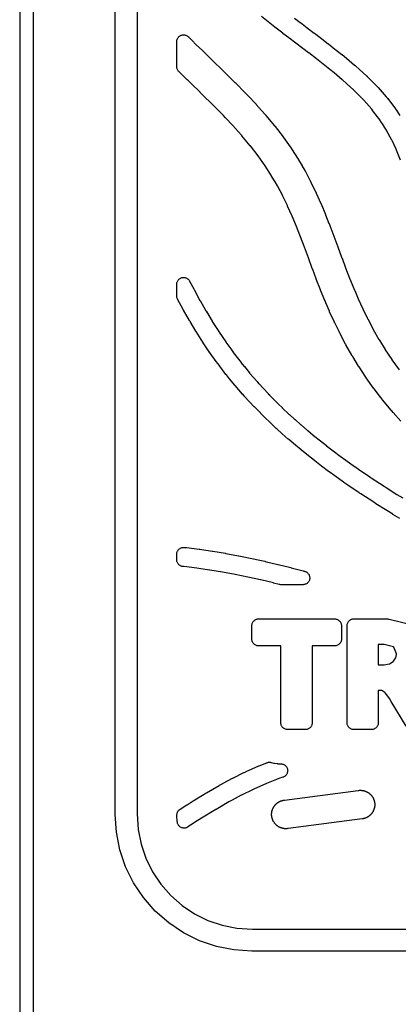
# Model space of a CAD drawing. Header units: metres. Extents: x -22 to 22, y 1.9 to 79.7.
# Tile 5 of 35: x -22 to -16.5, y 35.4 to 49.8. Entities that reach past the tile are written whole.
import ezdxf

# ---------------------------------------------------------------- set-up
doc = ezdxf.new("R2010")
doc.units = ezdxf.units.M

msp = doc.modelspace()

# ---------------------------------------------------------------- linework, layer by layer
at = {"layer": 'MARKING'}
for points in [[(18.6, 36.2), (-18.6, 36.2), (-18.8611, 36.2171), (-19.1176, 36.2681), (-19.3654, 36.3522), (-19.6, 36.4679), (-19.8175, 36.6133), (-20.0142, 36.7858), (-20.1867, 36.9825), (-20.3321, 37.2), (-20.4478, 37.4346), (-20.5319, 37.6824), (-20.5829, 37.9389), (-20.6, 38.2), (-20.6, 54.8)], [(-20.28, 54.7895), (-20.28, 38.2105), (-20.2649, 37.9808), (-20.2221, 37.7654), (-20.1515, 37.5574), (-20.0543, 37.3603), (-19.9323, 37.1777), (-19.7875, 37.0125), (-19.6223, 36.8677), (-19.4397, 36.7457), (-19.2426, 36.6485), (-19.0346, 36.5779), (-18.8192, 36.5351), (-18.5895, 36.52), (18.5895, 36.52)], [(-16.4243, 47.7701), (-16.4799, 47.9147), (-16.4804, 47.9158), (-16.4808, 47.917), (-16.4813, 47.9181), (-16.4863, 47.9295), (-16.4867, 47.9302), (-16.5462, 48.0595), (-16.547, 48.061), (-16.5477, 48.0624), (-16.5485, 48.0639), (-16.6259, 48.2064), (-16.6267, 48.2078), (-16.6275, 48.2091), (-16.6283, 48.2105), (-16.6656, 48.2697), (-16.666, 48.2705), (-16.7189, 48.3513), (-16.7198, 48.3527), (-16.7208, 48.3541), (-16.7218, 48.3554), (-16.8303, 48.4994), (-16.8312, 48.5005), (-16.8321, 48.5017), (-16.8331, 48.5028), (-16.8429, 48.5144), (-16.8433, 48.5149), (-16.9585, 48.6466), (-16.9595, 48.6476), (-16.9604, 48.6487), (-16.9614, 48.6497), (-17.0255, 48.7149), (-17.0258, 48.7153), (-17.1061, 48.7954), (-17.1069, 48.7962), (-17.1078, 48.7971), (-17.1087, 48.7979), (-17.2089, 48.8888), (-17.2725, 48.9459), (-17.2732, 48.9465), (-17.274, 48.9471), (-17.2747, 48.9478), (-17.394, 49.0469), (-17.4554, 49.0978), (-17.4559, 49.0983), (-17.4565, 49.0987), (-17.4571, 49.0992), (-17.5795, 49.1948), (-17.5799, 49.1951), (-17.6506, 49.2509), (-17.6511, 49.2512), (-17.6515, 49.2515), (-17.6519, 49.2519), (-17.7668, 49.3384), (-17.7671, 49.3387), (-17.7677, 49.3391), (-17.7682, 49.3395), (-17.8534, 49.4049), (-17.854, 49.4054), (-17.9551, 49.4807), (-17.9556, 49.4811), (-17.9565, 49.4818), (-17.9571, 49.4822), (-18.0584, 49.5597), (-18.1447, 49.6248), (-18.1453, 49.6252), (-18.1464, 49.6261), (-18.1472, 49.6267), (-18.2617, 49.7159), (-18.3355, 49.7732), (-18.3361, 49.7737), (-18.3374, 49.7747), (-18.3383, 49.7754), (-18.4576, 49.8719)], [(-17.9759, 49.8481), (-17.8904, 49.7837), (-17.8901, 49.7835), (-17.8896, 49.7831), (-17.8892, 49.7828), (-17.7881, 49.7054), (-17.7875, 49.705), (-17.6863, 49.6297), (-17.6858, 49.6293), (-17.6848, 49.6285), (-17.6841, 49.628), (-17.5988, 49.5625), (-17.4822, 49.4746), (-17.4817, 49.4742), (-17.4813, 49.4739), (-17.4809, 49.4736), (-17.4797, 49.4727), (-17.4793, 49.4724), (-17.4789, 49.472), (-17.4784, 49.4717), (-17.4077, 49.4159), (-17.2831, 49.3186), (-17.2825, 49.3181), (-17.2819, 49.3176), (-17.2813, 49.3172), (-17.2798, 49.316), (-17.2793, 49.3155), (-17.2787, 49.315), (-17.2781, 49.3146), (-17.2152, 49.2623), (-17.0937, 49.1615), (-17.093, 49.1608), (-17.0923, 49.1602), (-17.0915, 49.1596), (-17.0896, 49.158), (-17.0889, 49.1573), (-17.0882, 49.1567), (-17.0875, 49.1561), (-17.0224, 49.0976), (-17.022, 49.0973), (-16.9181, 49.003), (-16.9172, 49.0022), (-16.9163, 49.0014), (-16.9154, 49.0006), (-16.9132, 48.9984), (-16.9123, 48.9976), (-16.9115, 48.9968), (-16.9106, 48.9959), (-16.8278, 48.9133), (-16.8275, 48.913), (-16.8269, 48.9123), (-16.8264, 48.9119), (-16.7588, 48.843), (-16.7578, 48.842), (-16.7568, 48.8409), (-16.7558, 48.8399), (-16.7533, 48.8371), (-16.7523, 48.8361), (-16.7513, 48.835), (-16.7504, 48.8339), (-16.6323, 48.6989), (-16.6319, 48.6985), (-16.6311, 48.6975), (-16.6305, 48.6969), (-16.617, 48.681), (-16.6161, 48.6799), (-16.6152, 48.6788), (-16.6143, 48.6776), (-16.6119, 48.6747), (-16.611, 48.6735), (-16.6101, 48.6724), (-16.6092, 48.6712), (-16.4954, 48.5203), (-16.4944, 48.5189), (-16.4934, 48.5176), (-16.4924, 48.5162), (-16.4899, 48.5126), (-16.4889, 48.5112), (-16.488, 48.5098), (-16.4871, 48.5084), (-16.4314, 48.4232)], [(-16.4159, 43.9508), (-16.5305, 44.0806), (-16.5499, 44.1022), (-16.5505, 44.1029), (-16.5511, 44.1036), (-16.5517, 44.1043), (-16.5556, 44.1088), (-16.5562, 44.1095), (-16.5568, 44.1102), (-16.5574, 44.111), (-16.6837, 44.2634), (-16.6843, 44.2642), (-16.685, 44.265), (-16.6856, 44.2658), (-16.6896, 44.2707), (-16.6902, 44.2715), (-16.6908, 44.2724), (-16.6915, 44.2732), (-16.73, 44.3237), (-16.8076, 44.4238), (-16.8082, 44.4247), (-16.8089, 44.4255), (-16.8095, 44.4264), (-16.8135, 44.4318), (-16.8142, 44.4327), (-16.8148, 44.4336), (-16.8154, 44.4344), (-16.9233, 44.5867), (-16.9238, 44.5874), (-16.9243, 44.5882), (-16.9249, 44.589), (-16.9283, 44.594), (-16.9287, 44.5947), (-17.0301, 44.7463), (-17.0307, 44.7472), (-17.0313, 44.7481), (-17.0318, 44.749), (-17.0354, 44.7547), (-17.036, 44.7556), (-17.0366, 44.7565), (-17.0371, 44.7574), (-17.122, 44.8971), (-17.1223, 44.8976), (-17.1284, 44.9074), (-17.1289, 44.9082), (-17.1294, 44.9089), (-17.1298, 44.9097), (-17.1327, 44.9145), (-17.1332, 44.9153), (-17.1336, 44.916), (-17.1341, 44.9168), (-17.2215, 45.0691), (-17.222, 45.0699), (-17.2225, 45.0708), (-17.2229, 45.0717), (-17.2259, 45.077), (-17.2263, 45.0778), (-17.2268, 45.0787), (-17.2272, 45.0795), (-17.307, 45.2319), (-17.3073, 45.2326), (-17.3077, 45.2333), (-17.3081, 45.2341), (-17.3104, 45.2386), (-17.3107, 45.2393), (-17.3111, 45.2401), (-17.3115, 45.2408), (-17.3218, 45.2622), (-17.3221, 45.2628), (-17.3858, 45.3908), (-17.3861, 45.3915), (-17.3865, 45.3922), (-17.3868, 45.393), (-17.389, 45.3975), (-17.3893, 45.3982), (-17.3897, 45.399), (-17.39, 45.3997), (-17.4599, 45.5524), (-17.4602, 45.553), (-17.4605, 45.5536), (-17.4608, 45.5543), (-17.4625, 45.5583), (-17.4628, 45.5589), (-17.4631, 45.5596), (-17.4634, 45.5602), (-17.5156, 45.6833), (-17.5158, 45.6839), (-17.5275, 45.7105), (-17.5277, 45.711), (-17.528, 45.7116), (-17.5282, 45.7121), (-17.5296, 45.7155), (-17.5299, 45.716), (-17.5301, 45.7166), (-17.5303, 45.7171), (-17.5933, 45.8701), (-17.5936, 45.871), (-17.5949, 45.8743), (-17.5953, 45.8753), (-17.6551, 46.0293), (-17.6554, 46.0299), (-17.6563, 46.0323), (-17.6566, 46.0331), (-17.7086, 46.1731), (-17.7088, 46.1737), (-17.7131, 46.1847), (-17.7132, 46.185), (-17.7138, 46.1866), (-17.714, 46.1871), (-17.772, 46.3415), (-17.7721, 46.3418), (-17.8296, 46.4966), (-17.887, 46.6497), (-17.8968, 46.6751), (-17.897, 46.6757), (-17.9464, 46.7993), (-17.9466, 46.8), (-18.0092, 46.95), (-18.0094, 46.9505), (-18.0096, 46.951), (-18.0098, 46.9515), (-18.0754, 47.0997), (-18.0757, 47.1002), (-18.0759, 47.1008), (-18.0762, 47.1014), (-18.079, 47.1073), (-18.0793, 47.1079), (-18.1466, 47.2455), (-18.147, 47.2462), (-18.1473, 47.2469), (-18.1477, 47.2476), (-18.2249, 47.3934), (-18.2253, 47.3942), (-18.2257, 47.3949), (-18.2261, 47.3957), (-18.2595, 47.4538), (-18.2599, 47.4544), (-18.3096, 47.5385), (-18.3101, 47.5393), (-18.3106, 47.5401), (-18.311, 47.5408), (-18.4042, 47.686), (-18.4047, 47.6868), (-18.4053, 47.6876), (-18.4058, 47.6884), (-18.438, 47.7347), (-18.4383, 47.7351), (-18.5072, 47.832), (-18.5077, 47.8327), (-18.5083, 47.8334), (-18.5088, 47.8342), (-18.6199, 47.9789), (-18.6206, 47.9797), (-18.6212, 47.9805), (-18.6219, 47.9813), (-18.7445, 48.1281), (-18.745, 48.1287), (-18.7456, 48.1293), (-18.7461, 48.1299), (-18.7998, 48.1902), (-18.878, 48.2775), (-18.8784, 48.278), (-18.8789, 48.2785), (-18.8793, 48.279), (-18.9848, 48.3906), (-19.0205, 48.4284), (-19.0209, 48.4288), (-19.0212, 48.4292), (-19.0216, 48.4295), (-19.1701, 48.5802), (-19.1709, 48.581), (-19.325, 48.7328), (-19.3255, 48.7332), (-19.3548, 48.7613), (-19.355, 48.7616), (-19.356, 48.7625), (-19.3563, 48.7628), (-19.4838, 48.8869), (-19.5438, 48.9445), (-19.5441, 48.9448), (-19.5453, 48.9459), (-19.5456, 48.9462), (-19.6444, 49.0427), (-19.6679, 49.0656), (-19.6714, 49.0691), (-19.6731, 49.0709), (-19.6795, 49.0786), (-19.6852, 49.0868), (-19.6899, 49.0956), (-19.6938, 49.1048), (-19.6968, 49.1143), (-19.6988, 49.1241), (-19.6998, 49.134), (-19.6999, 49.1365), (-19.7, 49.1415), (-19.7, 49.5019), (-19.6999, 49.5068), (-19.6998, 49.509), (-19.6988, 49.5188), (-19.6969, 49.5284), (-19.694, 49.5378), (-19.6903, 49.5468), (-19.6857, 49.5555), (-19.6802, 49.5637), (-19.674, 49.5712), (-19.6671, 49.5782), (-19.6595, 49.5844), (-19.6513, 49.5899), (-19.6427, 49.5945), (-19.6336, 49.5982), (-19.6242, 49.6011), (-19.6146, 49.603), (-19.6048, 49.604), (-19.595, 49.604), (-19.5852, 49.603), (-19.5756, 49.6011), (-19.5662, 49.5983), (-19.5572, 49.5945), (-19.5485, 49.5899), (-19.5403, 49.5844), (-19.5328, 49.5782), (-19.5311, 49.5767), (-19.5276, 49.5734), (-19.4796, 49.5255), (-19.4132, 49.4595), (-19.4128, 49.4591), (-19.3238, 49.3726), (-19.3237, 49.3724), (-19.2256, 49.2767), (-19.1656, 49.2191), (-19.1653, 49.2189), (-19.1643, 49.2179), (-19.164, 49.2176), (-19.0365, 49.0935), (-19.0063, 49.0645), (-19.0059, 49.0641), (-19.0042, 49.0625), (-19.0037, 49.062), (-18.8471, 48.9078), (-18.8466, 48.9073), (-18.8447, 48.9054), (-18.8442, 48.9048), (-18.6923, 48.7507), (-18.6919, 48.7503), (-18.6915, 48.7499), (-18.6911, 48.7496), (-18.6888, 48.7472), (-18.6885, 48.7468), (-18.6881, 48.7464), (-18.6877, 48.746), (-18.6504, 48.7065), (-18.5428, 48.5926), (-18.5424, 48.5921), (-18.5419, 48.5917), (-18.5415, 48.5912), (-18.5387, 48.5881), (-18.5383, 48.5877), (-18.5378, 48.5872), (-18.5374, 48.5867), (-18.4573, 48.4973), (-18.4571, 48.4971), (-18.4001, 48.4331), (-18.3996, 48.4325), (-18.3991, 48.4319), (-18.3986, 48.4313), (-18.3954, 48.4276), (-18.3949, 48.427), (-18.3944, 48.4264), (-18.3939, 48.4258), (-18.2662, 48.273), (-18.2656, 48.2723), (-18.2651, 48.2717), (-18.2645, 48.271), (-18.2613, 48.267), (-18.2607, 48.2663), (-18.2602, 48.2657), (-18.2597, 48.265), (-18.2582, 48.2631), (-18.258, 48.2628), (-18.2571, 48.2617), (-18.2569, 48.2614), (-18.1414, 48.1109), (-18.1409, 48.1102), (-18.1403, 48.1095), (-18.1398, 48.1088), (-18.1364, 48.1042), (-18.1359, 48.1035), (-18.1354, 48.1028), (-18.1348, 48.102), (-18.0631, 48.0012), (-18.0628, 48.0008), (-18.0618, 47.9993), (-18.0614, 47.9989), (-18.0258, 47.9477), (-18.0253, 47.9469), (-18.0247, 47.9461), (-18.0242, 47.9453), (-18.021, 47.9405), (-18.0204, 47.9397), (-18.0199, 47.9389), (-18.0194, 47.9381), (-17.9216, 47.7857), (-17.9211, 47.785), (-17.9207, 47.7842), (-17.9202, 47.7834), (-17.9172, 47.7786), (-17.9167, 47.7778), (-17.9163, 47.7771), (-17.9158, 47.7763), (-17.8634, 47.6877), (-17.8631, 47.6872), (-17.862, 47.6852), (-17.8616, 47.6846), (-17.8253, 47.6213), (-17.8248, 47.6206), (-17.8244, 47.6198), (-17.824, 47.6191), (-17.8214, 47.6144), (-17.821, 47.6136), (-17.8206, 47.6129), (-17.8202, 47.6121), (-17.7395, 47.4596), (-17.7391, 47.4589), (-17.7387, 47.4582), (-17.7384, 47.4575), (-17.7361, 47.4531), (-17.7358, 47.4524), (-17.7354, 47.4517), (-17.7351, 47.451), (-17.6657, 47.3093), (-17.6654, 47.3087), (-17.6643, 47.3065), (-17.664, 47.3058), (-17.6591, 47.2954), (-17.6588, 47.2948), (-17.6586, 47.2942), (-17.6583, 47.2937), (-17.6567, 47.2902), (-17.6564, 47.2896), (-17.6562, 47.289), (-17.6559, 47.2885), (-17.5882, 47.1353), (-17.5879, 47.1348), (-17.5877, 47.1343), (-17.5875, 47.1338), (-17.5862, 47.1308), (-17.586, 47.1303), (-17.5857, 47.1298), (-17.5855, 47.1293), (-17.5216, 46.9759), (-17.5214, 46.9753), (-17.5203, 46.9728), (-17.52, 46.972), (-17.4695, 46.8454), (-17.4693, 46.8449), (-17.4684, 46.8427), (-17.4681, 46.842), (-17.4577, 46.8149), (-17.4576, 46.8146), (-17.4571, 46.8132), (-17.4569, 46.8128), (-17.399, 46.6584), (-17.3989, 46.6581), (-17.3414, 46.5034), (-17.2841, 46.3506), (-17.2794, 46.3384), (-17.2792, 46.338), (-17.2784, 46.3359), (-17.2781, 46.3352), (-17.2262, 46.1955), (-17.2259, 46.1948), (-17.1676, 46.0447), (-17.1673, 46.0438), (-17.1059, 45.8946), (-17.1057, 45.894), (-17.1055, 45.8935), (-17.1052, 45.893), (-17.0942, 45.868), (-17.094, 45.8674), (-17.0931, 45.8654), (-17.0928, 45.8647), (-17.0411, 45.7428), (-17.0409, 45.7422), (-17.0406, 45.7415), (-17.0403, 45.7409), (-16.9733, 45.5946), (-16.973, 45.5938), (-16.9726, 45.5931), (-16.9723, 45.5924), (-16.9098, 45.4669), (-16.9096, 45.4664), (-16.9086, 45.4644), (-16.9083, 45.4638), (-16.8988, 45.444), (-16.8984, 45.4433), (-16.898, 45.4426), (-16.8977, 45.4418), (-16.8218, 45.2968), (-16.8213, 45.296), (-16.8208, 45.2951), (-16.8204, 45.2943), (-16.7372, 45.1495), (-16.7368, 45.1487), (-16.7363, 45.1479), (-16.7358, 45.1472), (-16.7314, 45.1401), (-16.7312, 45.1397), (-16.7301, 45.138), (-16.7298, 45.1374), (-16.6466, 45.0005), (-16.646, 44.9996), (-16.6454, 44.9987), (-16.6449, 44.9978), (-16.5483, 44.8533), (-16.5479, 44.8527), (-16.5475, 44.8522), (-16.5471, 44.8516), (-16.4429, 44.7043)], [(-16.4305, 42.5278), (-16.5328, 42.5888), (-16.5333, 42.5891), (-16.5337, 42.5893), (-16.5342, 42.5896), (-16.5353, 42.5903), (-16.5357, 42.5906), (-16.5361, 42.5908), (-16.5366, 42.5911), (-16.6223, 42.6446), (-16.7829, 42.745), (-16.7833, 42.7453), (-16.7838, 42.7456), (-16.7843, 42.7459), (-16.7856, 42.7467), (-16.786, 42.747), (-16.7865, 42.7473), (-16.787, 42.7476), (-16.8137, 42.7652), (-17.0023, 42.8883), (-17.0216, 42.9008), (-17.0221, 42.9011), (-17.0226, 42.9015), (-17.0232, 42.9018), (-17.0246, 42.9027), (-17.0251, 42.9031), (-17.0256, 42.9035), (-17.0261, 42.9038), (-17.194, 43.0185), (-17.251, 43.0572), (-17.2515, 43.0576), (-17.2521, 43.058), (-17.2527, 43.0583), (-17.2542, 43.0594), (-17.2547, 43.0598), (-17.2553, 43.0602), (-17.2559, 43.0606), (-17.3858, 43.1542), (-17.4692, 43.2137), (-17.4698, 43.2141), (-17.4704, 43.2146), (-17.471, 43.215), (-17.4726, 43.2162), (-17.4732, 43.2167), (-17.4738, 43.2171), (-17.4744, 43.2176), (-17.5777, 43.2961), (-17.6765, 43.3703), (-17.6772, 43.3708), (-17.6778, 43.3713), (-17.6785, 43.3718), (-17.6802, 43.3732), (-17.6808, 43.3737), (-17.6814, 43.3742), (-17.6821, 43.3747), (-17.7696, 43.4451), (-17.8733, 43.5272), (-17.874, 43.5277), (-17.8746, 43.5283), (-17.8753, 43.5288), (-17.8771, 43.5303), (-17.8778, 43.5308), (-17.8785, 43.5314), (-17.8791, 43.532), (-17.9615, 43.6021), (-18.0597, 43.6841), (-18.0604, 43.6847), (-18.0611, 43.6853), (-18.0618, 43.686), (-18.0637, 43.6876), (-18.0644, 43.6882), (-18.0651, 43.6888), (-18.0658, 43.6894), (-18.154, 43.769), (-18.1544, 43.7693), (-18.2358, 43.8412), (-18.2365, 43.8419), (-18.2373, 43.8426), (-18.238, 43.8432), (-18.2399, 43.845), (-18.2406, 43.8457), (-18.2414, 43.8464), (-18.2421, 43.8471), (-18.346, 43.9465), (-18.3465, 43.9469), (-18.4017, 43.9985), (-18.4024, 43.9992), (-18.4032, 44), (-18.4039, 44.0007), (-18.4059, 44.0026), (-18.4066, 44.0033), (-18.4074, 44.0041), (-18.4081, 44.0048), (-18.5381, 44.1368), (-18.5385, 44.1373), (-18.5575, 44.156), (-18.5582, 44.1567), (-18.5589, 44.1575), (-18.5596, 44.1582), (-18.5614, 44.1601), (-18.5621, 44.1608), (-18.5628, 44.1615), (-18.5635, 44.1623), (-18.7056, 44.3147), (-18.7063, 44.3155), (-18.707, 44.3163), (-18.7077, 44.317), (-18.7095, 44.3191), (-18.7102, 44.3198), (-18.7109, 44.3206), (-18.7116, 44.3214), (-18.7336, 44.3471), (-18.7341, 44.3477), (-18.844, 44.4721), (-18.8447, 44.4729), (-18.8455, 44.4738), (-18.8462, 44.4746), (-18.8481, 44.4769), (-18.8488, 44.4777), (-18.8495, 44.4786), (-18.8503, 44.4795), (-18.9254, 44.5727), (-18.9259, 44.5734), (-18.9731, 44.6299), (-18.9737, 44.6308), (-18.9744, 44.6316), (-18.9751, 44.6324), (-18.9768, 44.6346), (-18.9774, 44.6354), (-18.9781, 44.6362), (-18.9788, 44.6371), (-19.095, 44.7894), (-19.0956, 44.7902), (-19.0961, 44.7909), (-19.0967, 44.7917), (-19.0982, 44.7937), (-19.0988, 44.7945), (-19.0993, 44.7953), (-19.0999, 44.7961), (-19.1201, 44.8248), (-19.1206, 44.8255), (-19.2088, 44.9464), (-19.2094, 44.9473), (-19.21, 44.9481), (-19.2106, 44.949), (-19.2123, 44.9513), (-19.2129, 44.9522), (-19.2135, 44.9531), (-19.2141, 44.954), (-19.3113, 45.1003), (-19.3118, 45.101), (-19.3142, 45.1045), (-19.3146, 45.1051), (-19.3151, 45.1057), (-19.3155, 45.1064), (-19.3166, 45.1081), (-19.3171, 45.1088), (-19.3175, 45.1094), (-19.318, 45.1101), (-19.4162, 45.2626), (-19.4167, 45.2634), (-19.4172, 45.2642), (-19.4177, 45.265), (-19.419, 45.2672), (-19.4195, 45.268), (-19.42, 45.2688), (-19.4205, 45.2696), (-19.5045, 45.4117), (-19.5049, 45.4124), (-19.5097, 45.4203), (-19.51, 45.4208), (-19.5104, 45.4213), (-19.5107, 45.4219), (-19.5116, 45.4233), (-19.5119, 45.4239), (-19.5122, 45.4244), (-19.5125, 45.425), (-19.6012, 45.5779), (-19.6015, 45.5785), (-19.6019, 45.5792), (-19.6023, 45.5798), (-19.6032, 45.5816), (-19.6036, 45.5822), (-19.604, 45.5829), (-19.6043, 45.5836), (-19.6869, 45.7366), (-19.6873, 45.7372), (-19.6874, 45.7374), (-19.69, 45.7426), (-19.6908, 45.7444), (-19.6944, 45.7533), (-19.6971, 45.7625), (-19.6989, 45.7718), (-19.6998, 45.7813), (-19.6999, 45.7837), (-19.7, 45.7885), (-19.7, 45.9531), (-19.6999, 45.958), (-19.6998, 45.9601), (-19.6988, 45.9699), (-19.6969, 45.9795), (-19.6941, 45.9888), (-19.6903, 45.9979), (-19.6857, 46.0066), (-19.6803, 46.0147), (-19.674, 46.0223), (-19.6671, 46.0292), (-19.6595, 46.0355), (-19.6514, 46.0409), (-19.6428, 46.0455), (-19.6337, 46.0493), (-19.6243, 46.0522), (-19.6147, 46.0541), (-19.605, 46.0551), (-19.5952, 46.0551), (-19.5854, 46.0541), (-19.5758, 46.0522), (-19.5664, 46.0494), (-19.5573, 46.0457), (-19.5487, 46.0411), (-19.5405, 46.0357), (-19.5329, 46.0295), (-19.526, 46.0225), (-19.5197, 46.015), (-19.5143, 46.0068), (-19.5132, 46.0051), (-19.5108, 46.0008), (-19.4511, 45.89), (-19.4508, 45.8894), (-19.4501, 45.8881), (-19.4497, 45.8873), (-19.4407, 45.8699), (-19.4403, 45.8691), (-19.3589, 45.7184), (-19.3586, 45.7178), (-19.3582, 45.7171), (-19.3578, 45.7164), (-19.2712, 45.5669), (-19.2709, 45.5664), (-19.2705, 45.5658), (-19.2702, 45.5653), (-19.2661, 45.5585), (-19.2657, 45.5579), (-19.2649, 45.5566), (-19.2644, 45.5557), (-19.1808, 45.4144), (-19.1804, 45.4136), (-19.1798, 45.4128), (-19.1793, 45.412), (-19.0838, 45.2636), (-19.0833, 45.2629), (-19.0829, 45.2623), (-19.0824, 45.2616), (-19.081, 45.2596), (-19.0806, 45.259), (-19.0798, 45.2577), (-19.0792, 45.2568), (-18.9826, 45.1116), (-18.982, 45.1107), (-18.9814, 45.1098), (-18.9807, 45.1089), (-18.894, 44.99), (-18.8936, 44.9895), (-18.8927, 44.9882), (-18.8922, 44.9874), (-18.8725, 44.9594), (-18.8719, 44.9587), (-18.8713, 44.9579), (-18.8708, 44.9571), (-18.758, 44.8093), (-18.7573, 44.8085), (-18.7567, 44.8077), (-18.756, 44.8068), (-18.7105, 44.7522), (-18.71, 44.7517), (-18.7091, 44.7505), (-18.7085, 44.7498), (-18.6342, 44.6577), (-18.6335, 44.6568), (-18.6328, 44.6559), (-18.6321, 44.6551), (-18.524, 44.5327), (-18.5236, 44.5323), (-18.5227, 44.5312), (-18.5221, 44.5306), (-18.5009, 44.5058), (-18.5002, 44.505), (-18.4995, 44.5043), (-18.4988, 44.5035), (-18.3606, 44.3552), (-18.3599, 44.3545), (-18.3592, 44.3538), (-18.3585, 44.3531), (-18.3413, 44.336), (-18.3409, 44.3356), (-18.3401, 44.3348), (-18.3395, 44.3342), (-18.2106, 44.2033), (-18.2099, 44.2026), (-18.2091, 44.2018), (-18.2084, 44.2011), (-18.155, 44.1513), (-18.1547, 44.1509), (-18.1539, 44.1502), (-18.1534, 44.1497), (-18.0505, 44.0513), (-18.0498, 44.0506), (-18.0491, 44.0499), (-18.0483, 44.0493), (-17.9688, 43.979), (-17.9684, 43.9787), (-17.9677, 43.9781), (-17.9673, 43.9777), (-17.8802, 43.8991), (-17.8795, 43.8985), (-17.8788, 43.8979), (-17.8781, 43.8973), (-17.7825, 43.8174), (-17.7822, 43.8172), (-17.7816, 43.8166), (-17.7812, 43.8163), (-17.6995, 43.7468), (-17.6989, 43.7462), (-17.6982, 43.7457), (-17.6975, 43.7451), (-17.5962, 43.6649), (-17.596, 43.6647), (-17.5954, 43.6643), (-17.5951, 43.664), (-17.5084, 43.5943), (-17.5078, 43.5938), (-17.5071, 43.5933), (-17.5065, 43.5928), (-17.4101, 43.5204), (-17.4096, 43.5201), (-17.3066, 43.4417), (-17.306, 43.4413), (-17.3054, 43.4408), (-17.3048, 43.4404), (-17.2236, 43.3825), (-17.2233, 43.3822), (-17.0938, 43.2889), (-17.0932, 43.2885), (-17.0927, 43.2881), (-17.0921, 43.2877), (-17.0371, 43.2504), (-17.0369, 43.2502), (-16.8697, 43.136), (-16.8691, 43.1357), (-16.8686, 43.1353), (-16.8681, 43.135), (-16.8507, 43.1237), (-16.8504, 43.1235), (-16.6609, 42.9998), (-16.6607, 42.9997), (-16.6345, 42.9825), (-16.6341, 42.9822), (-16.6336, 42.9819), (-16.6331, 42.9816), (-16.474, 42.8821), (-16.3895, 42.8293)], [(-16.3395, 39.4905), (-16.5592, 39.8539), (-16.5838, 39.8939), (-16.5843, 39.8947), (-16.5848, 39.8954), (-16.5853, 39.8962), (-16.6064, 39.9278), (-16.6072, 39.929), (-16.608, 39.9301), (-16.6089, 39.9312), (-16.6271, 39.9554), (-16.6285, 39.9572), (-16.63, 39.959), (-16.6315, 39.9608), (-16.6467, 39.9774), (-16.6487, 39.9795), (-16.6507, 39.9815), (-16.6528, 39.9834), (-16.6657, 39.9947), (-16.6668, 39.9956), (-16.6697, 39.9977), (-16.6709, 39.9985), (-16.6813, 40.0049), (-16.6828, 40.0057), (-16.6867, 40.0076), (-16.6883, 40.0082), (-16.6957, 40.0108), (-16.6975, 40.0114), (-16.7022, 40.0125), (-16.7042, 40.0127), (-16.7159, 40.014), (-16.7185, 40.0142), (-16.7212, 40.0144), (-16.7239, 40.0144), (-16.744, 40.0144), (-16.7456, 40.0144), (-16.7475, 40.0142), (-16.7476, 40.0123), (-16.7477, 40.0107), (-16.7477, 39.5425), (-16.7478, 39.5375), (-16.7479, 39.5352), (-16.7489, 39.5254), (-16.7508, 39.5158), (-16.7536, 39.5064), (-16.7574, 39.4974), (-16.762, 39.4887), (-16.7675, 39.4805), (-16.7737, 39.473), (-16.7806, 39.466), (-16.7882, 39.4598), (-16.7964, 39.4543), (-16.805, 39.4497), (-16.8141, 39.446), (-16.8235, 39.4431), (-16.8331, 39.4412), (-16.8429, 39.4402), (-16.8452, 39.4401), (-16.8501, 39.44), (-17.103, 39.44), (-17.1079, 39.4401), (-17.1102, 39.4402), (-17.12, 39.4412), (-17.1296, 39.4431), (-17.139, 39.446), (-17.1481, 39.4497), (-17.1567, 39.4543), (-17.1649, 39.4598), (-17.1725, 39.466), (-17.1794, 39.473), (-17.1857, 39.4805), (-17.1911, 39.4887), (-17.1957, 39.4974), (-17.1995, 39.5064), (-17.2023, 39.5158), (-17.2042, 39.5254), (-17.2052, 39.5352), (-17.2053, 39.5375), (-17.2054, 39.5425), (-17.2054, 40.9575), (-17.2053, 40.9625), (-17.2052, 40.9648), (-17.2042, 40.9746), (-17.2023, 40.9842), (-17.1995, 40.9936), (-17.1957, 41.0026), (-17.1911, 41.0113), (-17.1857, 41.0195), (-17.1794, 41.027), (-17.1725, 41.034), (-17.1649, 41.0402), (-17.1567, 41.0457), (-17.1481, 41.0503), (-17.139, 41.054), (-17.1296, 41.0569), (-17.12, 41.0588), (-17.1102, 41.0598), (-17.1079, 41.0599), (-17.103, 41.06), (-16.6178, 41.06), (-16.6117, 41.0598), (-16.6087, 41.0596), (-16.5966, 41.0581), (-16.5936, 41.0576), (-16.5876, 41.0563), (-16.2072, 40.9616)]]:
    msp.add_lwpolyline(points, dxfattribs=at)
for points in [[(-19.6047, 42.1059), (-19.5948, 42.1058), (-19.5925, 42.1057), (-19.5876, 42.1054), (-19.561, 42.1027), (-19.5604, 42.1026), (-19.5599, 42.1026), (-19.5593, 42.1025), (-19.5578, 42.1024), (-19.5572, 42.1023), (-19.5567, 42.1022), (-19.5561, 42.1022), (-19.3689, 42.0791), (-19.3682, 42.079), (-19.3675, 42.0789), (-19.3668, 42.0789), (-19.3651, 42.0786), (-19.3644, 42.0785), (-19.3637, 42.0784), (-19.363, 42.0783), (-19.3374, 42.0744), (-19.1766, 42.0512), (-19.1761, 42.0511), (-19.1755, 42.051), (-19.175, 42.051), (-19.1736, 42.0508), (-19.1731, 42.0507), (-19.1726, 42.0506), (-19.1721, 42.0505), (-18.9846, 42.0193), (-18.9838, 42.0192), (-18.9822, 42.0189), (-18.9811, 42.0187), (-18.7928, 41.9838), (-18.7921, 41.9837), (-18.7906, 41.9834), (-18.7896, 41.9832), (-18.6014, 41.9449), (-18.6007, 41.9448), (-18.599, 41.9444), (-18.5979, 41.9442), (-18.4808, 41.918), (-18.4106, 41.9029), (-18.4101, 41.9028), (-18.4096, 41.9027), (-18.4091, 41.9026), (-18.4078, 41.9023), (-18.4073, 41.9022), (-18.4068, 41.9021), (-18.4064, 41.902), (-18.2185, 41.8575), (-18.218, 41.8574), (-18.2169, 41.8571), (-18.2162, 41.857), (-18.0276, 41.8098), (-18.0272, 41.8097), (-18.0262, 41.8094), (-18.0255, 41.8093), (-17.8459, 41.7621), (-17.8382, 41.7602), (-17.8375, 41.76), (-17.8355, 41.7594), (-17.8348, 41.7593), (-17.8344, 41.7592), (-17.8339, 41.759), (-17.8267, 41.757), (-17.822, 41.7556), (-17.8203, 41.755), (-17.8111, 41.7515), (-17.8022, 41.747), (-17.7939, 41.7417), (-17.7861, 41.7356), (-17.7789, 41.7287), (-17.7725, 41.7212), (-17.7669, 41.7131), (-17.762, 41.7044), (-17.7581, 41.6953), (-17.7551, 41.6859), (-17.753, 41.6762), (-17.7519, 41.6664), (-17.7518, 41.6565), (-17.7526, 41.6466), (-17.7544, 41.6369), (-17.7572, 41.6274), (-17.7609, 41.6182), (-17.7655, 41.6094), (-17.7709, 41.6012), (-17.7771, 41.5935), (-17.7841, 41.5864), (-17.7917, 41.5801), (-17.7999, 41.5746), (-17.8086, 41.5699), (-17.8177, 41.566), (-17.8272, 41.5631), (-17.8369, 41.5612), (-17.8467, 41.5602), (-17.8486, 41.5601), (-17.8535, 41.56), (-18.1674, 41.56), (-18.1736, 41.5602), (-18.1766, 41.5604), (-18.1888, 41.5619), (-18.1917, 41.5624), (-18.1977, 41.5637), (-18.2828, 41.585), (-18.2834, 41.5851), (-18.4694, 41.6292), (-18.4699, 41.6293), (-18.4704, 41.6294), (-18.4709, 41.6295), (-18.5391, 41.6442), (-18.5395, 41.6443), (-18.5401, 41.6444), (-18.5405, 41.6445), (-18.6568, 41.6704), (-18.6578, 41.6706), (-18.8436, 41.7084), (-18.8444, 41.7086), (-19.0301, 41.743), (-19.0311, 41.7432), (-19.2165, 41.774), (-19.2171, 41.7741), (-19.2176, 41.7742), (-19.2181, 41.7743), (-19.3766, 41.7972), (-19.3772, 41.7973), (-19.4029, 41.8012), (-19.4036, 41.8013), (-19.4043, 41.8014), (-19.405, 41.8014), (-19.5887, 41.8241), (-19.5893, 41.8241), (-19.5898, 41.8242), (-19.5904, 41.8242), (-19.6075, 41.8259), (-19.6124, 41.8266), (-19.6147, 41.8269), (-19.6243, 41.8288), (-19.6337, 41.8317), (-19.6427, 41.8354), (-19.6514, 41.8401), (-19.6595, 41.8455), (-19.6671, 41.8518), (-19.674, 41.8587), (-19.6802, 41.8663), (-19.6857, 41.8744), (-19.6903, 41.8831), (-19.694, 41.8921), (-19.6969, 41.9015), (-19.6988, 41.9111), (-19.6998, 41.9209), (-19.6999, 41.9232), (-19.7, 41.9281), (-19.7, 42.0036), (-19.6999, 42.0085), (-19.6998, 42.0109), (-19.6988, 42.0207), (-19.6969, 42.0303), (-19.694, 42.0397), (-19.6903, 42.0488), (-19.6856, 42.0574), (-19.6802, 42.0656), (-19.6739, 42.0732), (-19.667, 42.0801), (-19.6594, 42.0863), (-19.6512, 42.0918), (-19.6426, 42.0964), (-19.6335, 42.1002), (-19.6241, 42.103), (-19.6144, 42.1049)], [(-18.5999, 40.7624), (-18.6, 40.7673), (-18.6, 40.9575), (-18.5999, 40.9625), (-18.5998, 40.9648), (-18.5988, 40.9746), (-18.5969, 40.9842), (-18.594, 40.9936), (-18.5903, 41.0026), (-18.5857, 41.0113), (-18.5802, 41.0195), (-18.574, 41.027), (-18.567, 41.034), (-18.5595, 41.0402), (-18.5513, 41.0457), (-18.5426, 41.0503), (-18.5336, 41.054), (-18.5242, 41.0569), (-18.5146, 41.0588), (-18.5048, 41.0598), (-18.5025, 41.0599), (-18.4975, 41.06), (-17.3901, 41.06), (-17.3852, 41.0599), (-17.3828, 41.0598), (-17.3731, 41.0588), (-17.3634, 41.0569), (-17.3541, 41.054), (-17.345, 41.0503), (-17.3363, 41.0457), (-17.3282, 41.0402), (-17.3206, 41.034), (-17.3137, 41.027), (-17.3074, 41.0195), (-17.302, 41.0113), (-17.2973, 41.0026), (-17.2936, 40.9936), (-17.2907, 40.9842), (-17.2888, 40.9746), (-17.2879, 40.9648), (-17.2878, 40.9625), (-17.2876, 40.9575), (-17.2876, 40.7673), (-17.2878, 40.7624), (-17.2879, 40.76), (-17.2888, 40.7503), (-17.2907, 40.7407), (-17.2936, 40.7313), (-17.2973, 40.7222), (-17.302, 40.7135), (-17.3074, 40.7054), (-17.3137, 40.6978), (-17.3206, 40.6909), (-17.3282, 40.6846), (-17.3363, 40.6792), (-17.345, 40.6746), (-17.3541, 40.6708), (-17.3634, 40.668), (-17.3731, 40.666), (-17.3828, 40.6651), (-17.3852, 40.665), (-17.3901, 40.6648), (-17.7118, 40.6648), (-17.7133, 40.6648), (-17.7152, 40.6646), (-17.7154, 40.6627), (-17.7154, 40.6612), (-17.7154, 39.5425), (-17.7156, 39.5375), (-17.7157, 39.5352), (-17.7166, 39.5254), (-17.7186, 39.5158), (-17.7214, 39.5064), (-17.7252, 39.4974), (-17.7298, 39.4887), (-17.7352, 39.4805), (-17.7415, 39.473), (-17.7484, 39.466), (-17.756, 39.4598), (-17.7641, 39.4543), (-17.7728, 39.4497), (-17.7819, 39.446), (-17.7913, 39.4431), (-17.8009, 39.4412), (-17.8106, 39.4402), (-17.813, 39.4401), (-17.8179, 39.44), (-18.0717, 39.44), (-18.0767, 39.4401), (-18.079, 39.4402), (-18.0888, 39.4412), (-18.0984, 39.4431), (-18.1078, 39.446), (-18.1168, 39.4497), (-18.1255, 39.4543), (-18.1337, 39.4598), (-18.1412, 39.466), (-18.1482, 39.473), (-18.1544, 39.4805), (-18.1599, 39.4887), (-18.1645, 39.4974), (-18.1682, 39.5064), (-18.1711, 39.5158), (-18.173, 39.5254), (-18.174, 39.5352), (-18.1741, 39.5375), (-18.1742, 39.5425), (-18.1742, 40.6612), (-18.1742, 40.6627), (-18.1744, 40.6646), (-18.1763, 40.6648), (-18.1779, 40.6648), (-18.4975, 40.6648), (-18.5025, 40.665), (-18.5048, 40.6651), (-18.5146, 40.666), (-18.5242, 40.668), (-18.5336, 40.6708), (-18.5426, 40.6746), (-18.5513, 40.6792), (-18.5595, 40.6846), (-18.567, 40.6909), (-18.574, 40.6978), (-18.5802, 40.7054), (-18.5857, 40.7135), (-18.5903, 40.7222), (-18.594, 40.7313), (-18.5969, 40.7407), (-18.5988, 40.7503), (-18.5998, 40.76)], [(-16.5274, 40.4388), (-16.5264, 40.4402), (-16.4952, 40.4845), (-16.4942, 40.486), (-16.4932, 40.4879), (-16.4925, 40.4899), (-16.4922, 40.4916), (-16.4826, 40.541), (-16.4824, 40.5426), (-16.4822, 40.5445), (-16.4827, 40.5464), (-16.4833, 40.5478), (-16.5218, 40.6444), (-16.5225, 40.6459), (-16.5234, 40.6478), (-16.5254, 40.6485), (-16.5269, 40.649), (-16.66, 40.686), (-16.6614, 40.6864), (-16.6633, 40.6867), (-16.6651, 40.6869), (-16.6666, 40.6869), (-16.744, 40.6869), (-16.7456, 40.6869), (-16.7475, 40.6867), (-16.7476, 40.6848), (-16.7477, 40.6832), (-16.7477, 40.3932), (-16.7476, 40.3916), (-16.7475, 40.3897), (-16.7456, 40.3895), (-16.744, 40.3895), (-16.6692, 40.3895), (-16.6678, 40.3895), (-16.6645, 40.3898), (-16.6632, 40.39), (-16.5882, 40.402), (-16.5867, 40.4023), (-16.5847, 40.4028), (-16.5829, 40.4037), (-16.5815, 40.4045), (-16.5319, 40.4351), (-16.5305, 40.436), (-16.5288, 40.4373)], [(-19.5488, 38.3408), (-19.5482, 38.3412), (-19.4598, 38.3968), (-19.4595, 38.397), (-19.4588, 38.3974), (-19.4583, 38.3977), (-19.2984, 38.4962), (-19.2979, 38.4965), (-19.2967, 38.4972), (-19.296, 38.4977), (-19.268, 38.5143), (-19.2675, 38.5146), (-19.2664, 38.5153), (-19.2657, 38.5157), (-19.0773, 38.6243), (-19.0767, 38.6247), (-19.0753, 38.6255), (-19.0744, 38.626), (-19.0236, 38.6541), (-19.0229, 38.6545), (-19.0214, 38.6553), (-19.0204, 38.6559), (-18.8838, 38.7281), (-18.8833, 38.7284), (-18.8827, 38.7286), (-18.8822, 38.7289), (-18.8808, 38.7297), (-18.8802, 38.7299), (-18.8797, 38.7302), (-18.8791, 38.7305), (-18.7158, 38.8118), (-18.7153, 38.812), (-18.7149, 38.8122), (-18.7144, 38.8125), (-18.7132, 38.813), (-18.7127, 38.8133), (-18.7123, 38.8135), (-18.7118, 38.8137), (-18.6891, 38.8244), (-18.6885, 38.8247), (-18.6879, 38.825), (-18.6873, 38.8253), (-18.6858, 38.826), (-18.6852, 38.8262), (-18.6846, 38.8265), (-18.684, 38.8268), (-18.4969, 38.9092), (-18.4961, 38.9095), (-18.4954, 38.9098), (-18.4946, 38.9102), (-18.4926, 38.911), (-18.4918, 38.9113), (-18.491, 38.9117), (-18.4903, 38.912), (-18.381, 38.9558), (-18.3761, 38.9576), (-18.3736, 38.9584), (-18.3636, 38.9613), (-18.3533, 38.9631), (-18.3429, 38.9638), (-18.3324, 38.9634), (-18.3221, 38.9619), (-18.3196, 38.9614), (-18.3145, 38.9603), (-18.2753, 38.9505), (-18.2729, 38.95), (-18.2705, 38.9495), (-18.2681, 38.9491), (-18.2269, 38.9429), (-18.2244, 38.9426), (-18.222, 38.9424), (-18.2195, 38.9422), (-18.176, 38.9401), (-18.1742, 38.94), (-18.1742, 38.94), (-18.1711, 38.9399), (-18.1684, 38.9397), (-18.1588, 38.9386), (-18.1494, 38.9367), (-18.1402, 38.9338), (-18.1313, 38.93), (-18.1228, 38.9254), (-18.1148, 38.92), (-18.1074, 38.9139), (-18.1006, 38.907), (-18.0944, 38.8996), (-18.0891, 38.8916), (-18.0845, 38.8831), (-18.0807, 38.8742), (-18.0779, 38.865), (-18.0759, 38.8555), (-18.0749, 38.8459), (-18.0747, 38.8363), (-18.0756, 38.8267), (-18.0773, 38.8172), (-18.08, 38.8079), (-18.0835, 38.7989), (-18.0879, 38.7903), (-18.093, 38.7822), (-18.099, 38.7746), (-18.1056, 38.7676), (-18.1129, 38.7613), (-18.1208, 38.7557), (-18.1292, 38.7509), (-18.138, 38.7469), (-18.1397, 38.7462), (-18.1443, 38.7445), (-18.2019, 38.725), (-18.2026, 38.7247), (-18.2034, 38.7244), (-18.2042, 38.7241), (-18.2383, 38.7113), (-18.2388, 38.7111), (-18.2393, 38.7109), (-18.2398, 38.7107), (-18.3839, 38.653), (-18.3847, 38.6526), (-18.3854, 38.6523), (-18.3862, 38.652), (-18.5694, 38.5713), (-18.57, 38.571), (-18.5706, 38.5707), (-18.5712, 38.5705), (-18.5909, 38.5611), (-18.5914, 38.5609), (-18.5919, 38.5607), (-18.5923, 38.5605), (-18.7528, 38.4806), (-18.7534, 38.4803), (-18.7539, 38.48), (-18.7545, 38.4797), (-18.8877, 38.4093), (-18.8885, 38.4089), (-18.9371, 38.382), (-18.9379, 38.3815), (-19.1245, 38.2739), (-19.1251, 38.2736), (-19.1513, 38.2579), (-19.1519, 38.2576), (-19.3102, 38.1601), (-19.3981, 38.1048), (-19.3986, 38.1045), (-19.4976, 38.0406), (-19.5346, 38.0165), (-19.5388, 38.0139), (-19.5408, 38.0128), (-19.5496, 38.0082), (-19.5588, 38.0046), (-19.5684, 38.0018), (-19.5781, 38.0001), (-19.588, 37.9993), (-19.5979, 37.9994), (-19.6077, 38.0006), (-19.6174, 38.0027), (-19.6268, 38.0058), (-19.6359, 38.0098), (-19.6445, 38.0147), (-19.6526, 38.0204), (-19.6602, 38.0268), (-19.667, 38.034), (-19.6731, 38.0419), (-19.6783, 38.0502), (-19.6827, 38.0591), (-19.6863, 38.0684), (-19.6888, 38.0779), (-19.6905, 38.0877), (-19.6907, 38.09), (-19.6912, 38.0949), (-19.6969, 38.1816), (-19.6971, 38.1864), (-19.6971, 38.1888), (-19.6968, 38.1984), (-19.6956, 38.2079), (-19.6935, 38.2173), (-19.6904, 38.2265), (-19.6865, 38.2353), (-19.6818, 38.2437), (-19.6763, 38.2515), (-19.6701, 38.2589), (-19.6632, 38.2656), (-19.6556, 38.2716), (-19.6538, 38.2729), (-19.6495, 38.2758), (-19.5501, 38.34), (-19.5497, 38.3403)], [(-16.8056, 38.3929), (-16.8045, 38.3881), (-16.8035, 38.3833), (-16.8024, 38.3775), (-16.8017, 38.3727), (-16.801, 38.3678), (-16.8005, 38.363), (-16.8, 38.3571), (-16.7998, 38.3522), (-16.7996, 38.3473), (-16.7996, 38.3424), (-16.7997, 38.3365), (-16.7999, 38.3316), (-16.8002, 38.3267), (-16.8006, 38.3218), (-16.8013, 38.316), (-16.802, 38.3111), (-16.8028, 38.3063), (-16.8037, 38.3015), (-16.805, 38.2957), (-16.8061, 38.291), (-16.8074, 38.2862), (-16.8088, 38.2815), (-16.8106, 38.2759), (-16.8122, 38.2713), (-16.8139, 38.2667), (-16.8158, 38.2622), (-16.8181, 38.2568), (-16.8202, 38.2523), (-16.8223, 38.2479), (-16.8246, 38.2436), (-16.8275, 38.2384), (-16.83, 38.2342), (-16.8326, 38.2301), (-16.8353, 38.226), (-16.8386, 38.2211), (-16.8415, 38.2172), (-16.8445, 38.2133), (-16.8476, 38.2095), (-16.8514, 38.205), (-16.8546, 38.2013), (-16.858, 38.1977), (-16.8614, 38.1942), (-16.8657, 38.1902), (-16.8693, 38.1868), (-16.873, 38.1836), (-16.8767, 38.1805), (-16.8813, 38.1768), (-16.8853, 38.1739), (-16.8892, 38.171), (-16.8933, 38.1682), (-16.8982, 38.1651), (-16.9024, 38.1625), (-16.9067, 38.1601), (-16.911, 38.1577), (-16.9162, 38.155), (-16.9206, 38.1529), (-16.9251, 38.1509), (-16.9296, 38.149), (-16.9351, 38.1468), (-16.9397, 38.1451), (-16.9443, 38.1435), (-16.949, 38.1421), (-16.9547, 38.1405), (-16.9594, 38.1393), (-16.9642, 38.1381), (-16.969, 38.1371), (-16.9784, 38.1354), (-16.9808, 38.135), (-16.9833, 38.1347), (-16.9857, 38.1343), (-18.069, 37.9923), (-18.0715, 37.992), (-18.0739, 37.9917), (-18.0764, 37.9915), (-18.0859, 37.9907), (-18.0908, 37.9904), (-18.0957, 37.9903), (-18.1006, 37.9902), (-18.1065, 37.9903), (-18.1114, 37.9905), (-18.1163, 37.9909), (-18.1212, 37.9913), (-18.127, 37.992), (-18.1319, 37.9927), (-18.1367, 37.9935), (-18.1415, 37.9944), (-18.1473, 37.9956), (-18.152, 37.9968), (-18.1568, 37.9981), (-18.1615, 37.9994), (-18.1671, 38.0012), (-18.1717, 38.0029), (-18.1763, 38.0046), (-18.1808, 38.0064), (-18.1862, 38.0088), (-18.1907, 38.0108), (-18.1951, 38.013), (-18.1994, 38.0153), (-18.2046, 38.0181), (-18.2088, 38.0206), (-18.2129, 38.0232), (-18.217, 38.0259), (-18.2219, 38.0293), (-18.2258, 38.0322), (-18.2297, 38.0351), (-18.2335, 38.0382), (-18.238, 38.042), (-18.2417, 38.0453), (-18.2453, 38.0487), (-18.2488, 38.0521), (-18.2528, 38.0563), (-18.2562, 38.0599), (-18.2594, 38.0636), (-18.2625, 38.0674), (-18.2662, 38.072), (-18.2691, 38.0759), (-18.272, 38.0799), (-18.2748, 38.084), (-18.2779, 38.0889), (-18.2805, 38.0931), (-18.2829, 38.0973), (-18.2853, 38.1017), (-18.288, 38.1069), (-18.2901, 38.1113), (-18.2921, 38.1158), (-18.294, 38.1203), (-18.2962, 38.1258), (-18.2979, 38.1304), (-18.2994, 38.135), (-18.3009, 38.1397), (-18.3025, 38.1453), (-18.3037, 38.1501), (-18.3049, 38.1549), (-18.3059, 38.1597), (-18.3069, 38.1655), (-18.3077, 38.1703), (-18.3083, 38.1752), (-18.3088, 38.18), (-18.3093, 38.1859), (-18.3096, 38.1908), (-18.3097, 38.1957), (-18.3098, 38.2006), (-18.3097, 38.2065), (-18.3095, 38.2114), (-18.3091, 38.2163), (-18.3087, 38.2212), (-18.308, 38.227), (-18.3073, 38.2319), (-18.3065, 38.2367), (-18.3056, 38.2415), (-18.3044, 38.2473), (-18.3032, 38.252), (-18.3019, 38.2568), (-18.3006, 38.2615), (-18.2988, 38.2671), (-18.2971, 38.2717), (-18.2954, 38.2763), (-18.2936, 38.2808), (-18.2912, 38.2862), (-18.2892, 38.2907), (-18.287, 38.2951), (-18.2847, 38.2994), (-18.2819, 38.3046), (-18.2794, 38.3088), (-18.2768, 38.3129), (-18.2741, 38.317), (-18.2707, 38.3219), (-18.2678, 38.3258), (-18.2649, 38.3297), (-18.2618, 38.3335), (-18.258, 38.338), (-18.2547, 38.3417), (-18.2513, 38.3453), (-18.2479, 38.3488), (-18.2437, 38.3528), (-18.2401, 38.3562), (-18.2364, 38.3594), (-18.2326, 38.3625), (-18.228, 38.3662), (-18.2241, 38.3691), (-18.2201, 38.372), (-18.216, 38.3748), (-18.2111, 38.3779), (-18.2069, 38.3805), (-18.2027, 38.3829), (-18.1983, 38.3853), (-18.1931, 38.388), (-18.1887, 38.3901), (-18.1842, 38.3921), (-18.1797, 38.394), (-18.1742, 38.3962), (-18.1696, 38.3979), (-18.165, 38.3994), (-18.1603, 38.4009), (-18.1547, 38.4025), (-18.1499, 38.4037), (-18.1451, 38.4049), (-18.1403, 38.4059), (-18.1309, 38.4076), (-18.1285, 38.408), (-18.1261, 38.4083), (-18.1236, 38.4087), (-17.0403, 38.5507), (-17.0378, 38.551), (-17.0354, 38.5513), (-17.033, 38.5515), (-17.0234, 38.5523), (-17.0185, 38.5526), (-17.0136, 38.5527), (-17.0087, 38.5528), (-17.0029, 38.5527), (-16.998, 38.5525), (-16.9931, 38.5521), (-16.9882, 38.5517), (-16.9823, 38.551), (-16.9775, 38.5503), (-16.9726, 38.5495), (-16.9678, 38.5486), (-16.9621, 38.5474), (-16.9573, 38.5462), (-16.9526, 38.5449), (-16.9479, 38.5436), (-16.9423, 38.5418), (-16.9376, 38.5401), (-16.933, 38.5384), (-16.9285, 38.5366), (-16.9231, 38.5342), (-16.9187, 38.5322), (-16.9143, 38.53), (-16.9099, 38.5277), (-16.9048, 38.5249), (-16.9006, 38.5224), (-16.8964, 38.5198), (-16.8923, 38.5171), (-16.8875, 38.5137), (-16.8835, 38.5108), (-16.8796, 38.5079), (-16.8758, 38.5048), (-16.8713, 38.501), (-16.8677, 38.4977), (-16.8641, 38.4943), (-16.8606, 38.4909), (-16.8565, 38.4867), (-16.8532, 38.4831), (-16.8499, 38.4794), (-16.8468, 38.4756), (-16.8431, 38.471), (-16.8402, 38.4671), (-16.8373, 38.4631), (-16.8346, 38.459), (-16.8314, 38.4541), (-16.8288, 38.4499), (-16.8264, 38.4457), (-16.8241, 38.4413), (-16.8214, 38.4361), (-16.8192, 38.4317), (-16.8172, 38.4272), (-16.8153, 38.4227), (-16.8131, 38.4172), (-16.8115, 38.4126), (-16.8099, 38.408), (-16.8084, 38.4033), (-16.8068, 38.3977)]]:
    msp.add_lwpolyline(points, close=True, dxfattribs=at)
at = {"layer": 'OUTLINE'}
msp.add_lwpolyline([(-22, 1.9), (22, 1.9), (22, 79.7), (-22, 79.7)], close=True, dxfattribs=at)
at = {"layer": 'VISIBLE_REF'}
msp.add_lwpolyline([(-21.8, 9), (21.8, 9), (21.8, 71.6), (-21.8, 71.6)], close=True, dxfattribs=at)

doc.saveas('drawing.dxf')
